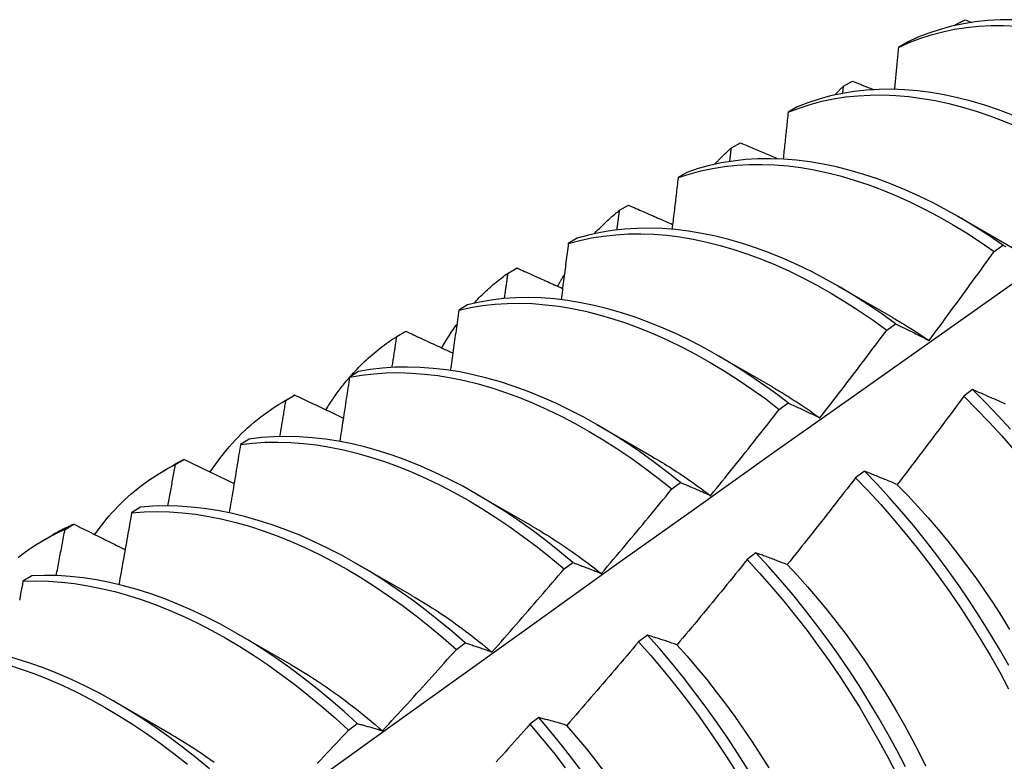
# Model space of a CAD drawing. Header units: inches. Extents: x 16 to 140, y 11 to 92.
# Tile 49 of 54: x 126.901 to 127.186, y 47.882 to 48.096. Entities that reach past the tile are written whole.
import ezdxf

# ---------------------------------------------------------------- set-up
doc = ezdxf.new("R2010")
doc.units = ezdxf.units.IN
doc.header["$MEASUREMENT"] = 0
doc.layers.add('Visible Edges(ANSI)', color=7, linetype='Continuous', lineweight=25)

msp = doc.modelspace()

# ---------------------------------------------------------------- linework, layer by layer
at = {"layer": 'Visible Edges(ANSI)'}
for p, q in [((127.17139, 48.09446), (127.17161, 48.0947)), ((127.17159, 48.0945), (127.17161, 48.0947)), ((127.17161, 48.0947), (127.17424, 48.09613)), ((127.17424, 48.09613), (127.17621, 48.09534)), ((127.15754, 48.08964), (127.15496, 48.08813)), ((127.13907, 48.07693), (127.1417, 48.07838)), ((127.13884, 48.07483), (127.13907, 48.07693)), ((127.12563, 48.07087), (127.12305, 48.06935)), ((127.10663, 48.05903), (127.10925, 48.06048)), ((127.09379, 48.05195), (127.09122, 48.05042)), ((127.07429, 48.04099), (127.0769, 48.04246)), ((127.17212, 48.03925), (127.18814, 48.03003)), ((127.06203, 48.03288), (127.05947, 48.03133)), ((127.18265, 48.02909), (127.18516, 48.03093)), ((127.04203, 48.02281), (127.04464, 48.02429)), ((127.13733, 48.01916), (127.15334, 48.00994)), ((127.03035, 48.01366), (127.02779, 48.0121)), ((127.15159, 48.0063), (127.1541, 48.00814)), ((127.00987, 48.00449), (127.01246, 48.00597)), ((127.10253, 47.99907), (127.11854, 47.98985)), ((126.99873, 47.99429), (126.99618, 47.99271)), ((127.17641, 47.98908), (127.17388, 47.98718)), ((126.97715, 47.98565), (126.97996, 47.98728)), ((126.97779, 47.98602), (126.98038, 47.98752)), ((127.12051, 47.98338), (127.12303, 47.98523)), ((127.06773, 47.97898), (127.08374, 47.96976)), ((126.96718, 47.97476), (126.96463, 47.97318)), ((126.94235, 47.96556), (126.94516, 47.96718)), ((126.94579, 47.9674), (126.94837, 47.96891)), ((127.14511, 47.9655), (127.14258, 47.96359)), ((127.08941, 47.96034), (127.09192, 47.96221)), ((127.03293, 47.95888), (127.04894, 47.94967)), ((126.93568, 47.95508), (126.93314, 47.95348)), ((126.91388, 47.94864), (126.91645, 47.95016)), ((126.90755, 47.94547), (126.91036, 47.94709)), ((127.11376, 47.94183), (127.11122, 47.93991)), ((126.99813, 47.93879), (127.01414, 47.92958)), ((127.05827, 47.93719), (127.06079, 47.93907)), ((126.90425, 47.93525), (126.90171, 47.93364)), ((126.96333, 47.9187), (126.97935, 47.90949)), ((127.08235, 47.91806), (127.07981, 47.91613)), ((127.0271, 47.91393), (127.02962, 47.91581)), ((126.92853, 47.89861), (126.94455, 47.88939)), ((126.99589, 47.89056), (126.99841, 47.89245)), ((127.05089, 47.8942), (127.04835, 47.89227))]:
    msp.add_line(p, q, dxfattribs=at)
at = {"layer": 'Visible Edges(ANSI)', "flags": 128}
for points in [[(127.15496, 48.08813), (127.15804, 48.08952), (127.1612, 48.09073), (127.16445, 48.09178), (127.16778, 48.09266), (127.17119, 48.09336), (127.17467, 48.09389), (127.17821, 48.09425), (127.18182, 48.09443), (127.18549, 48.09444), (127.18922, 48.09428)], [(127.18802, 48.09607), (127.18436, 48.09605), (127.18075, 48.09585), (127.17721, 48.09548), (127.17374, 48.09494), (127.17034, 48.09422), (127.16701, 48.09333), (127.16377, 48.09227), (127.16061, 48.09104), (127.15754, 48.08964)], [(127.15496, 48.08813), (127.15491, 48.08762), (127.15486, 48.08712), (127.15481, 48.08661), (127.15477, 48.08611), (127.15472, 48.0856), (127.15467, 48.08509), (127.15462, 48.08459), (127.15457, 48.08408), (127.15453, 48.08357), (127.15448, 48.08307), (127.15443, 48.08256), (127.15438, 48.08205), (127.15433, 48.08155), (127.15428, 48.08104), (127.15423, 48.08053), (127.15419, 48.08003), (127.15414, 48.07952), (127.15409, 48.07901), (127.15404, 48.0785), (127.15399, 48.078), (127.15394, 48.07749), (127.15389, 48.07698), (127.15384, 48.07647), (127.15379, 48.07597)], [(127.1417, 48.07838), (127.14195, 48.07827), (127.1422, 48.07817), (127.14245, 48.07806), (127.14271, 48.07796), (127.14296, 48.07785), (127.14321, 48.07775), (127.14346, 48.07765), (127.14371, 48.07754), (127.14397, 48.07744), (127.14422, 48.07733), (127.14447, 48.07723), (127.14472, 48.07713), (127.14497, 48.07702), (127.14523, 48.07692), (127.14548, 48.07681), (127.14573, 48.07671), (127.14598, 48.07661), (127.14623, 48.0765), (127.14649, 48.0764), (127.14674, 48.07629), (127.14699, 48.07619), (127.14724, 48.07609), (127.1475, 48.07598), (127.14775, 48.07588)], [(127.18797, 48.06854), (127.18396, 48.07004), (127.17997, 48.07138), (127.17601, 48.07255), (127.17207, 48.07355), (127.16817, 48.07438), (127.16431, 48.07504), (127.1605, 48.07553), (127.15673, 48.07584), (127.15301, 48.07598), (127.14934, 48.07595), (127.14574, 48.07574), (127.1422, 48.07536), (127.13874, 48.07481), (127.13534, 48.07408), (127.13202, 48.07318), (127.12878, 48.07211), (127.12563, 48.07087)], [(127.13659, 48.07437), (127.13669, 48.07448), (127.13679, 48.07459), (127.1369, 48.0747), (127.137, 48.07481), (127.1371, 48.07492), (127.1372, 48.07503), (127.1373, 48.07513), (127.13741, 48.07524), (127.13751, 48.07535), (127.13761, 48.07546), (127.13772, 48.07557), (127.13782, 48.07567), (127.13792, 48.07578), (127.13803, 48.07589), (127.13813, 48.07599), (127.13823, 48.0761), (127.13834, 48.0762), (127.13844, 48.07631), (127.13855, 48.07641), (127.13865, 48.07652), (127.13876, 48.07662), (127.13886, 48.07673), (127.13897, 48.07683), (127.13907, 48.07693)], [(127.12305, 48.06935), (127.12621, 48.07057), (127.12946, 48.07163), (127.13278, 48.07252), (127.13619, 48.07323), (127.13966, 48.07377), (127.1432, 48.07414), (127.14681, 48.07433), (127.15048, 48.07435), (127.1542, 48.0742), (127.15797, 48.07387), (127.16179, 48.07337), (127.16566, 48.0727), (127.16956, 48.07186), (127.1735, 48.07084), (127.17746, 48.06966), (127.18145, 48.06831), (127.18546, 48.0668), (127.18948, 48.06512)], [(127.12305, 48.06935), (127.12299, 48.06878), (127.12293, 48.06822), (127.12287, 48.06765), (127.12282, 48.06709), (127.12276, 48.06652), (127.1227, 48.06596), (127.12264, 48.06539), (127.12258, 48.06483), (127.12252, 48.06426), (127.12246, 48.0637), (127.1224, 48.06313), (127.12234, 48.06257), (127.12228, 48.062), (127.12222, 48.06143), (127.12216, 48.06087), (127.12209, 48.0603), (127.12203, 48.05974), (127.12197, 48.05917), (127.12191, 48.0586), (127.12185, 48.05804), (127.12179, 48.05747), (127.12173, 48.0569), (127.12167, 48.05634), (127.12161, 48.05577)], [(127.10925, 48.06048), (127.10971, 48.06029), (127.11016, 48.0601), (127.11062, 48.0599), (127.11107, 48.05971), (127.11153, 48.05951), (127.11198, 48.05932), (127.11244, 48.05913), (127.11289, 48.05893), (127.11335, 48.05874), (127.1138, 48.05855), (127.11426, 48.05835), (127.11471, 48.05816), (127.11517, 48.05796), (127.11562, 48.05777), (127.11608, 48.05758), (127.11654, 48.05738), (127.11699, 48.05719), (127.11745, 48.057), (127.11791, 48.0568), (127.11836, 48.05661), (127.11882, 48.05642), (127.11928, 48.05622), (127.11973, 48.05603), (127.12019, 48.05584)], [(127.10179, 48.05428), (127.10199, 48.05449), (127.10218, 48.0547), (127.10238, 48.05491), (127.10257, 48.05511), (127.10277, 48.05532), (127.10296, 48.05552), (127.10316, 48.05573), (127.10336, 48.05593), (127.10356, 48.05613), (127.10376, 48.05633), (127.10396, 48.05653), (127.10416, 48.05673), (127.10436, 48.05693), (127.10457, 48.05713), (127.10477, 48.05732), (127.10497, 48.05752), (127.10518, 48.05771), (127.10538, 48.0579), (127.10559, 48.05809), (127.1058, 48.05828), (127.10601, 48.05847), (127.10621, 48.05866), (127.10642, 48.05885), (127.10663, 48.05903)], [(127.10616, 48.05509), (127.10618, 48.05526), (127.1062, 48.05542), (127.10622, 48.05558), (127.10624, 48.05575), (127.10626, 48.05591), (127.10628, 48.05608), (127.1063, 48.05624), (127.10632, 48.05641), (127.10634, 48.05657), (127.10636, 48.05673), (127.10638, 48.0569), (127.1064, 48.05706), (127.10642, 48.05723), (127.10644, 48.05739), (127.10646, 48.05756), (127.10648, 48.05772), (127.1065, 48.05788), (127.10652, 48.05805), (127.10654, 48.05821), (127.10656, 48.05838), (127.10657, 48.05854), (127.10659, 48.0587), (127.10661, 48.05887), (127.10663, 48.05903)], [(127.18516, 48.03093), (127.18116, 48.03366), (127.17714, 48.03624), (127.17311, 48.03868), (127.16907, 48.04096), (127.16503, 48.0431), (127.16099, 48.04507), (127.15695, 48.04689), (127.15293, 48.04854), (127.14892, 48.05004), (127.14494, 48.05136), (127.14098, 48.05252), (127.13704, 48.05351), (127.13315, 48.05433), (127.12929, 48.05498), (127.12547, 48.05546), (127.1217, 48.05576), (127.11799, 48.05589), (127.11433, 48.05585), (127.11073, 48.05563), (127.1072, 48.05524), (127.10373, 48.05468), (127.10034, 48.05394), (127.09703, 48.05303), (127.09379, 48.05195)], [(127.09122, 48.05042), (127.09446, 48.05148), (127.09779, 48.05238), (127.10118, 48.0531), (127.10465, 48.05365), (127.10819, 48.05403), (127.11179, 48.05424), (127.11546, 48.05427), (127.11918, 48.05412), (127.12295, 48.05381), (127.12677, 48.05332), (127.13063, 48.05265), (127.13453, 48.05182), (127.13846, 48.05082), (127.14243, 48.04964), (127.14642, 48.04831), (127.15042, 48.0468), (127.15445, 48.04513), (127.15848, 48.0433), (127.16252, 48.04132), (127.16656, 48.03917), (127.1706, 48.03687), (127.17463, 48.03443), (127.17865, 48.03183), (127.18265, 48.02909)], [(127.09122, 48.05042), (127.09115, 48.04979), (127.09108, 48.04917), (127.09101, 48.04855), (127.09094, 48.04793), (127.09087, 48.04731), (127.09079, 48.04669), (127.09072, 48.04607), (127.09065, 48.04545), (127.09058, 48.04482), (127.0905, 48.0442), (127.09043, 48.04358), (127.09036, 48.04296), (127.09028, 48.04234), (127.09021, 48.04171), (127.09014, 48.04109), (127.09006, 48.04047), (127.08999, 48.03985), (127.08992, 48.03922), (127.08984, 48.0386), (127.08977, 48.03798), (127.08969, 48.03735), (127.08962, 48.03673), (127.08954, 48.03611), (127.08947, 48.03548)], [(127.06699, 48.03419), (127.06728, 48.0345), (127.06757, 48.0348), (127.06786, 48.03511), (127.06815, 48.03541), (127.06844, 48.03571), (127.06873, 48.03601), (127.06903, 48.03631), (127.06932, 48.0366), (127.06962, 48.03689), (127.06992, 48.03718), (127.07022, 48.03747), (127.07053, 48.03776), (127.07083, 48.03804), (127.07114, 48.03832), (127.07145, 48.0386), (127.07176, 48.03887), (127.07207, 48.03914), (127.07238, 48.03942), (127.07269, 48.03968), (127.07301, 48.03995), (127.07333, 48.04021), (127.07365, 48.04048), (127.07397, 48.04074), (127.07429, 48.04099)], [(127.07354, 48.0353), (127.07357, 48.03553), (127.0736, 48.03577), (127.07363, 48.03601), (127.07366, 48.03625), (127.0737, 48.03648), (127.07373, 48.03672), (127.07376, 48.03696), (127.07379, 48.0372), (127.07382, 48.03743), (127.07385, 48.03767), (127.07388, 48.03791), (127.07391, 48.03815), (127.07395, 48.03838), (127.07398, 48.03862), (127.07401, 48.03886), (127.07404, 48.03909), (127.07407, 48.03933), (127.0741, 48.03957), (127.07413, 48.03981), (127.07416, 48.04004), (127.07419, 48.04028), (127.07423, 48.04052), (127.07426, 48.04076), (127.07429, 48.04099)], [(127.0769, 48.04246), (127.07743, 48.04222), (127.07796, 48.04199), (127.07849, 48.04176), (127.07901, 48.04152), (127.07954, 48.04129), (127.08007, 48.04106), (127.0806, 48.04083), (127.08113, 48.04059), (127.08166, 48.04036), (127.0822, 48.04013), (127.08273, 48.0399), (127.08326, 48.03967), (127.08379, 48.03943), (127.08432, 48.0392), (127.08485, 48.03897), (127.08538, 48.03874), (127.08591, 48.03851), (127.08644, 48.03827), (127.08698, 48.03804), (127.08751, 48.03781), (127.08804, 48.03758), (127.08857, 48.03735), (127.0891, 48.03711), (127.08964, 48.03688)], [(127.1541, 48.00814), (127.15012, 48.011), (127.14612, 48.01372), (127.1421, 48.0163), (127.13807, 48.01873), (127.13403, 48.021), (127.12999, 48.02313), (127.12595, 48.02509), (127.12192, 48.0269), (127.11789, 48.02855), (127.11389, 48.03003), (127.1099, 48.03135), (127.10594, 48.03249), (127.10201, 48.03348), (127.09812, 48.03429), (127.09426, 48.03492), (127.09045, 48.03539), (127.08668, 48.03568), (127.08297, 48.0358), (127.07932, 48.03575), (127.07572, 48.03552), (127.07219, 48.03512), (127.06873, 48.03455), (127.06534, 48.0338), (127.06203, 48.03288)], [(127.05947, 48.03133), (127.06279, 48.03224), (127.06618, 48.03297), (127.06965, 48.03354), (127.07318, 48.03392), (127.07678, 48.03414), (127.08044, 48.03418), (127.08416, 48.03404), (127.08793, 48.03374), (127.09174, 48.03326), (127.0956, 48.03261), (127.0995, 48.03178), (127.10343, 48.03079), (127.10739, 48.02963), (127.11138, 48.0283), (127.11539, 48.0268), (127.11941, 48.02515), (127.12344, 48.02333), (127.12748, 48.02135), (127.13153, 48.01921), (127.13556, 48.01692), (127.13959, 48.01449), (127.14361, 48.0119), (127.14761, 48.00917), (127.15159, 48.0063)], [(127.05947, 48.03133), (127.05939, 48.03066), (127.0593, 48.02998), (127.05922, 48.02931), (127.05913, 48.02863), (127.05904, 48.02796), (127.05896, 48.02728), (127.05887, 48.02661), (127.05879, 48.02593), (127.0587, 48.02526), (127.05861, 48.02458), (127.05852, 48.02391), (127.05844, 48.02323), (127.05835, 48.02255), (127.05826, 48.02188), (127.05818, 48.0212), (127.05809, 48.02053), (127.058, 48.01985), (127.05791, 48.01917), (127.05782, 48.0185), (127.05774, 48.01782), (127.05765, 48.01714), (127.05756, 48.01646), (127.05747, 48.01579), (127.05738, 48.01511)], [(127.16382, 48.0033), (127.16461, 48.00437), (127.16541, 48.00544), (127.1662, 48.00651), (127.16699, 48.00758), (127.16778, 48.00865), (127.16857, 48.00972), (127.16936, 48.01079), (127.17015, 48.01186), (127.17094, 48.01293), (127.17172, 48.014), (127.17251, 48.01508), (127.17329, 48.01615), (127.17408, 48.01723), (127.17486, 48.0183), (127.17564, 48.01938), (127.17643, 48.02045), (127.17721, 48.02153), (127.17799, 48.02261), (127.17877, 48.02369), (127.17954, 48.02477), (127.18032, 48.02585), (127.1811, 48.02693), (127.18187, 48.02801), (127.18265, 48.02909)], [(127.18516, 48.03093), (127.18557, 48.03071), (127.18599, 48.0305)], [(127.04464, 48.02429), (127.04518, 48.02404), (127.04573, 48.02379), (127.04628, 48.02354), (127.04682, 48.0233), (127.04737, 48.02305), (127.04792, 48.0228), (127.04847, 48.02255), (127.04901, 48.02231), (127.04956, 48.02206), (127.05011, 48.02181), (127.05066, 48.02157), (127.05121, 48.02132), (127.05176, 48.02107), (127.05231, 48.02083), (127.05286, 48.02058), (127.0534, 48.02033), (127.05395, 48.02009), (127.0545, 48.01984), (127.05505, 48.01959), (127.0556, 48.01935), (127.05615, 48.0191), (127.0567, 48.01885), (127.05726, 48.01861), (127.05781, 48.01836)], [(127.0322, 48.0141), (127.03257, 48.01451), (127.03295, 48.01491), (127.03334, 48.01531), (127.03372, 48.01571), (127.03411, 48.0161), (127.03451, 48.01649), (127.0349, 48.01688), (127.0353, 48.01726), (127.0357, 48.01764), (127.0361, 48.01801), (127.03651, 48.01838), (127.03692, 48.01875), (127.03733, 48.01911), (127.03774, 48.01946), (127.03816, 48.01982), (127.03858, 48.02017), (127.039, 48.02051), (127.03943, 48.02085), (127.03985, 48.02119), (127.04029, 48.02152), (127.04072, 48.02185), (127.04115, 48.02217), (127.04159, 48.02249), (127.04203, 48.02281)], [(127.04098, 48.01544), (127.04102, 48.01574), (127.04107, 48.01605), (127.04111, 48.01636), (127.04116, 48.01667), (127.0412, 48.01697), (127.04125, 48.01728), (127.04129, 48.01759), (127.04133, 48.0179), (127.04138, 48.0182), (127.04142, 48.01851), (127.04147, 48.01882), (127.04151, 48.01913), (127.04155, 48.01943), (127.0416, 48.01974), (127.04164, 48.02005), (127.04168, 48.02035), (127.04173, 48.02066), (127.04177, 48.02097), (127.04182, 48.02128), (127.04186, 48.02158), (127.0419, 48.02189), (127.04195, 48.0222), (127.04199, 48.0225), (127.04203, 48.02281)], [(127.05642, 48.01898), (127.0565, 48.01913), (127.05657, 48.01927), (127.05665, 48.01942), (127.05673, 48.01956), (127.05681, 48.01971), (127.05688, 48.01985), (127.05696, 48.02), (127.05704, 48.02014), (127.05712, 48.02029), (127.0572, 48.02043), (127.05728, 48.02057), (127.05736, 48.02072), (127.05744, 48.02086), (127.05752, 48.021), (127.0576, 48.02115), (127.05768, 48.02129), (127.05776, 48.02143), (127.05784, 48.02157), (127.05792, 48.02171), (127.058, 48.02185), (127.05809, 48.022), (127.05817, 48.02214), (127.05825, 48.02228), (127.05833, 48.02242)], [(126.74736, 47.7025), (126.77077, 47.71959), (126.79414, 47.73665), (126.81749, 47.75367), (126.8408, 47.77065), (126.8641, 47.7876), (126.88737, 47.8045), (126.91061, 47.82135), (126.93383, 47.83817), (126.95703, 47.85494), (126.98021, 47.87166), (127.00337, 47.88833), (127.02652, 47.90496), (127.04965, 47.92153), (127.07276, 47.93806), (127.09586, 47.95453), (127.11895, 47.97095), (127.14202, 47.98732), (127.16509, 48.00363), (127.18815, 48.01989)], [(127.12303, 47.98523), (127.11907, 47.98822), (127.11509, 47.99108), (127.11108, 47.99379), (127.10706, 47.99636), (127.10303, 47.99878), (127.09899, 48.00104), (127.09495, 48.00316), (127.09091, 48.00511), (127.08688, 48.00691), (127.08286, 48.00855), (127.07885, 48.01002), (127.07487, 48.01133), (127.07091, 48.01247), (127.06698, 48.01344), (127.06309, 48.01424), (127.05924, 48.01487), (127.05543, 48.01532), (127.05166, 48.01561), (127.04795, 48.01572), (127.0443, 48.01565), (127.04071, 48.01541), (127.03719, 48.015), (127.03373, 48.01442), (127.03035, 48.01366)], [(127.02779, 48.0121), (127.02769, 48.01137), (127.02759, 48.01065), (127.02749, 48.00992), (127.02739, 48.0092), (127.02729, 48.00847), (127.02719, 48.00774), (127.02709, 48.00702), (127.02698, 48.00629), (127.02688, 48.00556), (127.02678, 48.00484), (127.02668, 48.00411), (127.02658, 48.00338), (127.02647, 48.00265), (127.02637, 48.00193), (127.02627, 48.0012), (127.02617, 48.00047), (127.02606, 47.99974), (127.02596, 47.99901), (127.02586, 47.99829), (127.02575, 47.99756), (127.02565, 47.99683), (127.02554, 47.9961), (127.02544, 47.99537), (127.02533, 47.99464)], [(127.02779, 48.0121), (127.03118, 48.01284), (127.03464, 48.01342), (127.03817, 48.01381), (127.04177, 48.01404), (127.04542, 48.01409), (127.04914, 48.01397), (127.0529, 48.01367), (127.05672, 48.0132), (127.06057, 48.01256), (127.06447, 48.01175), (127.0684, 48.01076), (127.07236, 48.00961), (127.07634, 48.00829), (127.08035, 48.00681), (127.08437, 48.00516), (127.08841, 48.00335), (127.09245, 48.00138), (127.09649, 47.99925), (127.10053, 47.99697), (127.10456, 47.99454), (127.10858, 47.99196), (127.11258, 47.98924), (127.11656, 47.98638), (127.12051, 47.98338)], [(127.15334, 48.00989), (127.15378, 48.00964), (127.15422, 48.00939), (127.15466, 48.00913), (127.1551, 48.00887), (127.15554, 48.00861), (127.15597, 48.00835), (127.15641, 48.00808), (127.15685, 48.00782), (127.15729, 48.00755), (127.15772, 48.00728), (127.15816, 48.00701), (127.1586, 48.00673), (127.15903, 48.00646), (127.15947, 48.00618), (127.15991, 48.0059), (127.16034, 48.00562), (127.16078, 48.00533), (127.16121, 48.00504), (127.16165, 48.00476), (127.16208, 48.00447), (127.16252, 48.00417), (127.16295, 48.00388), (127.16339, 48.00358), (127.16382, 48.00329)], [(127.02286, 48.00116), (127.02303, 48.00146), (127.0232, 48.00175), (127.02337, 48.00205), (127.02354, 48.00234), (127.02372, 48.00264), (127.02389, 48.00293), (127.02407, 48.00322), (127.02425, 48.00351), (127.02442, 48.0038), (127.0246, 48.00408), (127.02478, 48.00437), (127.02496, 48.00465), (127.02515, 48.00494), (127.02533, 48.00522), (127.02551, 48.0055), (127.0257, 48.00578), (127.02589, 48.00606), (127.02607, 48.00633), (127.02626, 48.00661), (127.02645, 48.00688), (127.02664, 48.00716), (127.02683, 48.00743), (127.02703, 48.0077), (127.02722, 48.00797)], [(127.13224, 47.98092), (127.13306, 47.98197), (127.13388, 47.98302), (127.13469, 47.98407), (127.1355, 47.98512), (127.13632, 47.98618), (127.13713, 47.98723), (127.13794, 47.98828), (127.13875, 47.98934), (127.13956, 47.99039), (127.14037, 47.99145), (127.14117, 47.9925), (127.14198, 47.99356), (127.14279, 47.99462), (127.14359, 47.99568), (127.14439, 47.99673), (127.1452, 47.99779), (127.146, 47.99885), (127.1468, 47.99992), (127.1476, 48.00098), (127.1484, 48.00204), (127.1492, 48.0031), (127.15, 48.00417), (127.1508, 48.00523), (127.15159, 48.0063)], [(127.1541, 48.00814), (127.1545, 48.00795), (127.1549, 48.00776), (127.15529, 48.00756), (127.15569, 48.00737), (127.15609, 48.00718), (127.15649, 48.00698), (127.15689, 48.00678), (127.15729, 48.00659), (127.1577, 48.00639), (127.1581, 48.00619), (127.1585, 48.00599), (127.15891, 48.00579), (127.15931, 48.00558), (127.15972, 48.00538), (127.16012, 48.00518), (127.16053, 48.00497), (127.16094, 48.00477), (127.16135, 48.00456), (127.16176, 48.00435), (127.16217, 48.00415), (127.16258, 48.00394), (127.16299, 48.00373), (127.1634, 48.00352), (127.16382, 48.0033)], [(126.99633, 47.99281), (126.99683, 47.99338), (126.99734, 47.99394), (126.99786, 47.9945), (126.99838, 47.99505), (126.9989, 47.99559), (126.99943, 47.99613), (126.99997, 47.99666), (127.00051, 47.99718), (127.00106, 47.99769), (127.00161, 47.9982), (127.00217, 47.9987), (127.00273, 47.99919), (127.0033, 47.99967), (127.00387, 48.00015), (127.00445, 48.00062), (127.00503, 48.00108), (127.00562, 48.00153), (127.00621, 48.00198), (127.00681, 48.00241), (127.00741, 48.00284), (127.00802, 48.00327), (127.00863, 48.00368), (127.00925, 48.00409), (127.00987, 48.00449)], [(127.00848, 47.99551), (127.00854, 47.99588), (127.0086, 47.99626), (127.00866, 47.99663), (127.00872, 47.99701), (127.00877, 47.99738), (127.00883, 47.99776), (127.00889, 47.99813), (127.00895, 47.9985), (127.00901, 47.99888), (127.00906, 47.99925), (127.00912, 47.99963), (127.00918, 48), (127.00924, 48.00037), (127.00929, 48.00075), (127.00935, 48.00112), (127.00941, 48.0015), (127.00947, 48.00187), (127.00952, 48.00224), (127.00958, 48.00262), (127.00964, 48.00299), (127.0097, 48.00337), (127.00975, 48.00374), (127.00981, 48.00411), (127.00987, 48.00449)], [(127.01246, 48.00597), (127.01303, 48.00571), (127.01359, 48.00545), (127.01416, 48.00519), (127.01472, 48.00492), (127.01529, 48.00466), (127.01585, 48.0044), (127.01642, 48.00414), (127.01698, 48.00388), (127.01755, 48.00361), (127.01811, 48.00335), (127.01868, 48.00309), (127.01924, 48.00283), (127.01981, 48.00257), (127.02038, 48.00231), (127.02094, 48.00204), (127.02151, 48.00178), (127.02208, 48.00152), (127.02265, 48.00126), (127.02321, 48.001), (127.02378, 48.00074), (127.02435, 48.00047), (127.02492, 48.00021), (127.02549, 47.99995), (127.02606, 47.99969)], [(127.09192, 47.96221), (127.08799, 47.96532), (127.08404, 47.96831), (127.08005, 47.97115), (127.07605, 47.97385), (127.07203, 47.97641), (127.06799, 47.97882), (127.06395, 47.98108), (127.05991, 47.98319), (127.05587, 47.98513), (127.05184, 47.98692), (127.04782, 47.98855), (127.04382, 47.99001), (127.03983, 47.99131), (127.03588, 47.99244), (127.03195, 47.9934), (127.02806, 47.99419), (127.02421, 47.99481), (127.0204, 47.99525), (127.01664, 47.99553), (127.01294, 47.99563), (127.00929, 47.99555), (127.0057, 47.9953), (127.00218, 47.99488), (126.99873, 47.99429)], [(126.98935, 47.98325), (126.98961, 47.98367), (126.98987, 47.98409), (126.99013, 47.98451), (126.9904, 47.98492), (126.99066, 47.98533), (126.99093, 47.98574), (126.99121, 47.98614), (126.99148, 47.98654), (126.99176, 47.98694), (126.99204, 47.98734), (126.99232, 47.98773), (126.9926, 47.98813), (126.99289, 47.98852), (126.99317, 47.9889), (126.99346, 47.98929), (126.99375, 47.98967), (126.99405, 47.99005), (126.99434, 47.99042), (126.99464, 47.99079), (126.99494, 47.99116), (126.99524, 47.99153), (126.99555, 47.9919), (126.99585, 47.99226), (126.99616, 47.99262)], [(126.99618, 47.99271), (126.99606, 47.99194), (126.99594, 47.99116), (126.99583, 47.99039), (126.99571, 47.98961), (126.9956, 47.98884), (126.99548, 47.98806), (126.99536, 47.98729), (126.99524, 47.98651), (126.99513, 47.98574), (126.99501, 47.98496), (126.99489, 47.98419), (126.99477, 47.98341), (126.99465, 47.98263), (126.99453, 47.98186), (126.99441, 47.98108), (126.99429, 47.9803), (126.99417, 47.97953), (126.99405, 47.97875), (126.99393, 47.97797), (126.99381, 47.9772), (126.99369, 47.97642), (126.99357, 47.97564), (126.99345, 47.97486), (126.99333, 47.97408)], [(126.99618, 47.99271), (126.99963, 47.9933), (127.00316, 47.9937), (127.00675, 47.99394), (127.01041, 47.994), (127.01412, 47.99389), (127.01788, 47.9936), (127.02169, 47.99314), (127.02554, 47.99251), (127.02944, 47.99171), (127.03337, 47.99073), (127.03732, 47.98959), (127.04131, 47.98828), (127.04531, 47.98681), (127.04933, 47.98517), (127.05337, 47.98337), (127.05741, 47.98141), (127.06145, 47.97929), (127.06549, 47.97702), (127.06952, 47.9746), (127.07354, 47.97203), (127.07754, 47.96932), (127.08153, 47.96646), (127.08548, 47.96347), (127.08941, 47.96034)], [(127.11854, 47.98984), (127.11911, 47.9895), (127.11968, 47.98917), (127.12026, 47.98883), (127.12083, 47.98848), (127.1214, 47.98814), (127.12198, 47.98779), (127.12255, 47.98743), (127.12312, 47.98707), (127.12369, 47.98671), (127.12427, 47.98635), (127.12484, 47.98598), (127.12541, 47.98561), (127.12598, 47.98523), (127.12655, 47.98486), (127.12712, 47.98447), (127.12769, 47.98409), (127.12826, 47.9837), (127.12883, 47.98331), (127.1294, 47.98291), (127.12996, 47.98252), (127.13053, 47.98212), (127.1311, 47.98171), (127.13166, 47.9813), (127.13223, 47.98089)], [(127.18598, 47.98486), (127.18556, 47.98506), (127.18514, 47.98525), (127.18471, 47.98544), (127.18429, 47.98563), (127.18387, 47.98582), (127.18345, 47.986), (127.18303, 47.98619), (127.18261, 47.98638), (127.18219, 47.98656), (127.18177, 47.98675), (127.18135, 47.98693), (127.18094, 47.98712), (127.18052, 47.9873), (127.18011, 47.98748), (127.17969, 47.98766), (127.17928, 47.98784), (127.17887, 47.98802), (127.17846, 47.9882), (127.17804, 47.98838), (127.17763, 47.98856), (127.17723, 47.98873), (127.17682, 47.98891), (127.17641, 47.98908)], [(127.18738, 47.97762), (127.18378, 47.98155), (127.18013, 47.98537), (127.17641, 47.98908)], [(126.98038, 47.98752), (126.98036, 47.98751), (126.98034, 47.9875), (126.98032, 47.98749), (126.98031, 47.98748), (126.98029, 47.98747), (126.98027, 47.98746), (126.98025, 47.98745), (126.98024, 47.98744), (126.98022, 47.98743), (126.9802, 47.98742), (126.98019, 47.98741), (126.98017, 47.9874), (126.98015, 47.98739), (126.98013, 47.98738), (126.98012, 47.98737), (126.9801, 47.98736), (126.98008, 47.98735), (126.98006, 47.98734), (126.98005, 47.98733), (126.98003, 47.98732), (126.98001, 47.98731), (126.97999, 47.9873), (126.97998, 47.98729), (126.97996, 47.98728)], [(126.98038, 47.98752), (126.98096, 47.98724), (126.98154, 47.98696), (126.98212, 47.98668), (126.9827, 47.98641), (126.98328, 47.98613), (126.98387, 47.98585), (126.98445, 47.98558), (126.98503, 47.9853), (126.98561, 47.98502), (126.9862, 47.98475), (126.98678, 47.98447), (126.98736, 47.98419), (126.98795, 47.98392), (126.98853, 47.98364), (126.98912, 47.98336), (126.9897, 47.98309), (126.99028, 47.98281), (126.99087, 47.98253), (126.99145, 47.98226), (126.99204, 47.98198), (126.99262, 47.9817), (126.99321, 47.98143), (126.9938, 47.98115), (126.99438, 47.98087)], [(127.17388, 47.98718), (127.17309, 47.98611), (127.1723, 47.98503), (127.1715, 47.98396), (127.17071, 47.98289), (127.16991, 47.98182), (127.16911, 47.98075), (127.16831, 47.97968), (127.16752, 47.97861), (127.16672, 47.97754), (127.16591, 47.97648), (127.16511, 47.97541), (127.16431, 47.97435), (127.16351, 47.97328), (127.1627, 47.97222), (127.1619, 47.97115), (127.1611, 47.97009), (127.16029, 47.96903), (127.15948, 47.96796), (127.15867, 47.9669), (127.15787, 47.96584), (127.15706, 47.96478), (127.15625, 47.96372), (127.15544, 47.96267), (127.15462, 47.96161)], [(127.17388, 47.98718), (127.17759, 47.98346), (127.18125, 47.97963), (127.18484, 47.9757), (127.18837, 47.97167)], [(126.95588, 47.96526), (126.95662, 47.96636), (126.95737, 47.96744), (126.95814, 47.9685), (126.95893, 47.96954), (126.95973, 47.97056), (126.96055, 47.97157), (126.96138, 47.97255), (126.96223, 47.97351), (126.9631, 47.97445), (126.96397, 47.97537), (126.96487, 47.97627), (126.96578, 47.97715), (126.9667, 47.97801), (126.96764, 47.97884), (126.96859, 47.97966), (126.96956, 47.98045), (126.97054, 47.98123), (126.97153, 47.98198), (126.97254, 47.9827), (126.97357, 47.98341), (126.9746, 47.9841), (126.97565, 47.98476), (126.97671, 47.9854), (126.97779, 47.98602)], [(126.97604, 47.97551), (126.97611, 47.97595), (126.97619, 47.97639), (126.97626, 47.97683), (126.97634, 47.97727), (126.97641, 47.9777), (126.97648, 47.97814), (126.97656, 47.97858), (126.97663, 47.97902), (126.9767, 47.97945), (126.97677, 47.97989), (126.97685, 47.98033), (126.97692, 47.98077), (126.97699, 47.98121), (126.97707, 47.98164), (126.97714, 47.98208), (126.97721, 47.98252), (126.97728, 47.98296), (126.97736, 47.98339), (126.97743, 47.98383), (126.9775, 47.98427), (126.97757, 47.98471), (126.97764, 47.98514), (126.97772, 47.98558), (126.97779, 47.98602)], [(127.10065, 47.95844), (127.10149, 47.95947), (127.10233, 47.9605), (127.10316, 47.96153), (127.104, 47.96257), (127.10483, 47.9636), (127.10566, 47.96463), (127.1065, 47.96567), (127.10733, 47.96671), (127.10816, 47.96774), (127.10899, 47.96878), (127.10982, 47.96982), (127.11064, 47.97086), (127.11147, 47.9719), (127.1123, 47.97294), (127.11312, 47.97398), (127.11395, 47.97502), (127.11477, 47.97606), (127.11559, 47.9771), (127.11642, 47.97815), (127.11724, 47.97919), (127.11806, 47.98024), (127.11888, 47.98128), (127.1197, 47.98233), (127.12051, 47.98338)], [(127.12303, 47.98523), (127.1234, 47.98506), (127.12378, 47.98489), (127.12416, 47.98472), (127.12453, 47.98455), (127.12491, 47.98438), (127.12529, 47.9842), (127.12567, 47.98403), (127.12605, 47.98385), (127.12643, 47.98368), (127.12682, 47.9835), (127.1272, 47.98332), (127.12758, 47.98314), (127.12797, 47.98296), (127.12835, 47.98278), (127.12874, 47.9826), (127.12913, 47.98242), (127.12951, 47.98223), (127.1299, 47.98205), (127.13029, 47.98186), (127.13068, 47.98168), (127.13107, 47.98149), (127.13146, 47.9813), (127.13185, 47.98111), (127.13224, 47.98092)], [(127.06079, 47.93907), (127.05689, 47.9423), (127.05296, 47.94541), (127.049, 47.94839), (127.04502, 47.95122), (127.04101, 47.95392), (127.03699, 47.95647), (127.03295, 47.95887), (127.02891, 47.96112), (127.02487, 47.96322), (127.02083, 47.96515), (127.0168, 47.96693), (127.01278, 47.96855), (127.00878, 47.97), (127.0048, 47.97129), (127.00085, 47.97241), (126.99692, 47.97336), (126.99303, 47.97414), (126.98918, 47.97475), (126.98538, 47.97518), (126.98162, 47.97545), (126.97792, 47.97553), (126.97428, 47.97545), (126.97069, 47.97519), (126.96718, 47.97476)], [(126.96463, 47.97318), (126.9645, 47.97235), (126.96436, 47.97153), (126.96423, 47.97071), (126.9641, 47.96989), (126.96396, 47.96907), (126.96383, 47.96825), (126.96369, 47.96743), (126.96356, 47.9666), (126.96342, 47.96578), (126.96329, 47.96496), (126.96315, 47.96414), (126.96302, 47.96331), (126.96288, 47.96249), (126.96274, 47.96167), (126.96261, 47.96085), (126.96247, 47.96002), (126.96233, 47.9592), (126.9622, 47.95838), (126.96206, 47.95755), (126.96192, 47.95673), (126.96178, 47.9559), (126.96164, 47.95508), (126.9615, 47.95426), (126.96137, 47.95343)], [(126.96463, 47.97318), (126.96815, 47.97359), (126.97174, 47.97384), (126.97539, 47.97391), (126.9791, 47.97381), (126.98286, 47.97353), (126.98666, 47.97308), (126.99051, 47.97246), (126.99441, 47.97167), (126.99833, 47.97071), (127.00229, 47.96957), (127.00627, 47.96827), (127.01028, 47.96681), (127.0143, 47.96518), (127.01833, 47.96339), (127.02237, 47.96144), (127.02641, 47.95933), (127.03045, 47.95707), (127.03448, 47.95466), (127.0385, 47.9521), (127.04251, 47.94939), (127.04649, 47.94654), (127.05045, 47.94356), (127.05438, 47.94044), (127.05827, 47.93719)], [(127.08373, 47.96971), (127.08444, 47.9693), (127.08515, 47.96888), (127.08586, 47.96845), (127.08657, 47.96802), (127.08728, 47.96759), (127.08799, 47.96715), (127.0887, 47.96671), (127.08941, 47.96626), (127.09012, 47.9658), (127.09082, 47.96534), (127.09153, 47.96488), (127.09224, 47.96441), (127.09294, 47.96393), (127.09364, 47.96345), (127.09435, 47.96297), (127.09505, 47.96248), (127.09575, 47.96198), (127.09646, 47.96148), (127.09716, 47.96098), (127.09786, 47.96047), (127.09855, 47.95995), (127.09925, 47.95943), (127.09995, 47.95891), (127.10064, 47.95838)], [(126.92245, 47.94717), (126.92324, 47.94827), (126.92405, 47.94934), (126.92487, 47.9504), (126.92571, 47.95143), (126.92657, 47.95244), (126.92745, 47.95343), (126.92834, 47.9544), (126.92924, 47.95535), (126.93016, 47.95627), (126.9311, 47.95718), (126.93206, 47.95806), (126.93302, 47.95891), (126.93401, 47.95975), (126.93501, 47.96056), (126.93602, 47.96135), (126.93705, 47.96212), (126.93809, 47.96286), (126.93915, 47.96358), (126.94022, 47.96428), (126.94131, 47.96495), (126.94241, 47.9656), (126.94352, 47.96622), (126.94465, 47.96682), (126.94579, 47.9674)], [(126.94366, 47.95544), (126.94375, 47.95594), (126.94384, 47.95644), (126.94393, 47.95694), (126.94402, 47.95744), (126.94411, 47.95794), (126.9442, 47.95843), (126.94429, 47.95893), (126.94438, 47.95943), (126.94446, 47.95993), (126.94455, 47.96043), (126.94464, 47.96093), (126.94473, 47.96143), (126.94482, 47.96192), (126.94491, 47.96242), (126.945, 47.96292), (126.94509, 47.96342), (126.94518, 47.96392), (126.94526, 47.96441), (126.94535, 47.96491), (126.94544, 47.96541), (126.94553, 47.96591), (126.94562, 47.96641), (126.9457, 47.9669), (126.94579, 47.9674)], [(126.94837, 47.96891), (126.94824, 47.96884), (126.9481, 47.96878), (126.94797, 47.96871), (126.94783, 47.96864), (126.9477, 47.96857), (126.94756, 47.9685), (126.94743, 47.96843), (126.94729, 47.96836), (126.94716, 47.96829), (126.94702, 47.96822), (126.94689, 47.96814), (126.94675, 47.96807), (126.94662, 47.968), (126.94649, 47.96793), (126.94635, 47.96786), (126.94622, 47.96778), (126.94609, 47.96771), (126.94595, 47.96763), (126.94582, 47.96756), (126.94569, 47.96749), (126.94556, 47.96741), (126.94542, 47.96734), (126.94529, 47.96726), (126.94516, 47.96718)], [(126.94837, 47.96891), (126.94897, 47.96862), (126.94957, 47.96833), (126.95017, 47.96804), (126.95077, 47.96774), (126.95136, 47.96745), (126.95196, 47.96716), (126.95256, 47.96687), (126.95316, 47.96658), (126.95376, 47.96629), (126.95436, 47.96599), (126.95496, 47.9657), (126.95556, 47.96541), (126.95616, 47.96512), (126.95676, 47.96483), (126.95736, 47.96453), (126.95797, 47.96424), (126.95857, 47.96395), (126.95917, 47.96366), (126.95977, 47.96337), (126.96037, 47.96308), (126.96097, 47.96279), (126.96158, 47.96249), (126.96218, 47.9622), (126.96278, 47.96191)], [(127.14258, 47.96359), (127.14176, 47.96254), (127.14095, 47.96148), (127.14013, 47.96043), (127.13931, 47.95938), (127.13849, 47.95832), (127.13767, 47.95727), (127.13686, 47.95622), (127.13603, 47.95517), (127.13521, 47.95412), (127.13439, 47.95307), (127.13357, 47.95202), (127.13274, 47.95098), (127.13192, 47.94993), (127.13109, 47.94888), (127.13027, 47.94784), (127.12944, 47.94679), (127.12861, 47.94575), (127.12778, 47.94471), (127.12695, 47.94367), (127.12612, 47.94262), (127.12529, 47.94158), (127.12446, 47.94054), (127.12363, 47.9395), (127.12279, 47.93846)], [(127.14258, 47.96359), (127.14624, 47.95977), (127.14983, 47.95584), (127.15337, 47.95182), (127.15683, 47.9477), (127.16022, 47.94349), (127.16353, 47.9392), (127.16677, 47.93483), (127.16991, 47.93039), (127.17297, 47.92589), (127.17594, 47.92132), (127.17882, 47.91669), (127.18159, 47.91202), (127.18427, 47.9073), (127.18684, 47.90255)], [(127.15462, 47.96161), (127.15422, 47.96178), (127.15381, 47.96195), (127.15341, 47.96212), (127.15301, 47.96229), (127.1526, 47.96246), (127.1522, 47.96263), (127.1518, 47.96279), (127.1514, 47.96296), (127.151, 47.96312), (127.1506, 47.96329), (127.15021, 47.96345), (127.14981, 47.96361), (127.14941, 47.96378), (127.14902, 47.96394), (127.14862, 47.9641), (127.14823, 47.96426), (127.14784, 47.96441), (127.14744, 47.96457), (127.14705, 47.96473), (127.14666, 47.96489), (127.14627, 47.96504), (127.14588, 47.9652), (127.1455, 47.96535), (127.14511, 47.9655)], [(127.18688, 47.90929), (127.1842, 47.914), (127.18141, 47.91867), (127.17853, 47.92329), (127.17556, 47.92785), (127.17249, 47.93236), (127.16933, 47.93679), (127.1661, 47.94116), (127.16278, 47.94544), (127.15938, 47.94964), (127.15591, 47.95375), (127.15237, 47.95777), (127.14877, 47.96169), (127.14511, 47.9655)], [(127.09192, 47.96221), (127.09228, 47.96206), (127.09263, 47.96191), (127.09299, 47.96176), (127.09335, 47.96162), (127.09371, 47.96147), (127.09407, 47.96131), (127.09443, 47.96116), (127.09479, 47.96101), (127.09515, 47.96086), (127.09551, 47.9607), (127.09587, 47.96055), (127.09624, 47.96039), (127.0966, 47.96023), (127.09696, 47.96007), (127.09733, 47.95991), (127.0977, 47.95975), (127.09806, 47.95959), (127.09843, 47.95943), (127.0988, 47.95927), (127.09917, 47.9591), (127.09954, 47.95894), (127.09991, 47.95877), (127.10028, 47.95861), (127.10065, 47.95844)], [(127.15461, 47.96156), (127.15764, 47.95845), (127.16062, 47.95526), (127.16355, 47.95199), (127.16642, 47.94865), (127.16924, 47.94524), (127.172, 47.94176), (127.1747, 47.93822), (127.17732, 47.93462), (127.17988, 47.93097), (127.18236, 47.92726), (127.18477, 47.9235), (127.18711, 47.91971)], [(127.06904, 47.93585), (127.06989, 47.93686), (127.07075, 47.93788), (127.07161, 47.93889), (127.07246, 47.9399), (127.07332, 47.94092), (127.07417, 47.94194), (127.07503, 47.94295), (127.07588, 47.94397), (127.07673, 47.94499), (127.07758, 47.946), (127.07843, 47.94702), (127.07928, 47.94804), (127.08013, 47.94906), (127.08098, 47.95009), (127.08182, 47.95111), (127.08267, 47.95213), (127.08352, 47.95315), (127.08436, 47.95418), (127.0852, 47.9552), (127.08605, 47.95623), (127.08689, 47.95726), (127.08773, 47.95828), (127.08857, 47.95931), (127.08941, 47.96034)], [(127.02962, 47.91581), (127.02576, 47.91917), (127.02186, 47.9224), (127.01793, 47.9255), (127.01397, 47.92847), (127.00998, 47.9313), (127.00597, 47.93398), (127.00195, 47.93652), (126.99792, 47.93892), (126.99388, 47.94116), (126.98983, 47.94324), (126.9858, 47.94517), (126.98177, 47.94694), (126.97775, 47.94855), (126.97375, 47.94999), (126.96977, 47.95127), (126.96581, 47.95238), (126.96189, 47.95332), (126.958, 47.95409), (126.95416, 47.95469), (126.95036, 47.95511), (126.9466, 47.95536), (126.9429, 47.95544), (126.93926, 47.95535), (126.93568, 47.95508)], [(126.93314, 47.95348), (126.93299, 47.95262), (126.93284, 47.95175), (126.93269, 47.95089), (126.93254, 47.95002), (126.93238, 47.94916), (126.93223, 47.94829), (126.93208, 47.94743), (126.93193, 47.94656), (126.93177, 47.94569), (126.93162, 47.94483), (126.93147, 47.94396), (126.93131, 47.94309), (126.93116, 47.94223), (126.931, 47.94136), (126.93085, 47.94049), (126.93069, 47.93963), (126.93054, 47.93876), (126.93038, 47.93789), (126.93022, 47.93702), (126.93007, 47.93616), (126.92991, 47.93529), (126.92975, 47.93442), (126.9296, 47.93355), (126.92944, 47.93269)], [(126.93314, 47.95348), (126.93673, 47.95374), (126.94037, 47.95382), (126.94408, 47.95373), (126.94783, 47.95346), (126.95164, 47.95302), (126.95549, 47.95241), (126.95938, 47.95163), (126.9633, 47.95068), (126.96726, 47.94956), (126.97124, 47.94827), (126.97524, 47.94681), (126.97926, 47.94519), (126.98329, 47.94341), (126.98733, 47.94147), (126.99137, 47.93937), (126.99541, 47.93712), (126.99945, 47.93471), (127.00347, 47.93216), (127.00747, 47.92946), (127.01146, 47.92663), (127.01542, 47.92365), (127.01935, 47.92054), (127.02324, 47.9173), (127.0271, 47.91393)], [(126.91645, 47.95016), (126.91619, 47.95005), (126.91593, 47.94993), (126.91567, 47.94981), (126.91541, 47.9497), (126.91515, 47.94958), (126.9149, 47.94946), (126.91464, 47.94934), (126.91438, 47.94921), (126.91413, 47.94909), (126.91387, 47.94897), (126.91361, 47.94884), (126.91336, 47.94871), (126.91311, 47.94858), (126.91285, 47.94845), (126.9126, 47.94832), (126.91235, 47.94819), (126.9121, 47.94806), (126.91185, 47.94792), (126.9116, 47.94779), (126.91135, 47.94765), (126.9111, 47.94751), (126.91085, 47.94738), (126.91061, 47.94724), (126.91036, 47.94709)], [(126.91645, 47.95016), (126.91707, 47.94985), (126.91768, 47.94955), (126.9183, 47.94924), (126.91891, 47.94893), (126.91952, 47.94863), (126.92014, 47.94832), (126.92076, 47.94801), (126.92137, 47.94771), (126.92199, 47.9474), (126.9226, 47.94709), (126.92322, 47.94679), (126.92384, 47.94648), (126.92445, 47.94617), (126.92507, 47.94587), (126.92569, 47.94556), (126.92631, 47.94525), (126.92692, 47.94495), (126.92754, 47.94464), (126.92816, 47.94433), (126.92878, 47.94403), (126.9294, 47.94372), (126.93002, 47.94341), (126.93064, 47.94311), (126.93126, 47.9428)], [(127.04894, 47.9496), (127.04979, 47.94911), (127.05064, 47.94862), (127.05149, 47.94811), (127.05233, 47.9476), (127.05318, 47.94708), (127.05402, 47.94655), (127.05487, 47.94602), (127.05571, 47.94547), (127.05655, 47.94492), (127.05739, 47.94437), (127.05823, 47.9438), (127.05907, 47.94323), (127.05991, 47.94266), (127.06075, 47.94207), (127.06158, 47.94148), (127.06242, 47.94088), (127.06325, 47.94027), (127.06408, 47.93966), (127.06491, 47.93904), (127.06574, 47.93841), (127.06657, 47.93778), (127.06739, 47.93714), (127.06821, 47.93649), (127.06904, 47.93584)], [(126.90033, 47.94056), (126.90138, 47.94137), (126.90244, 47.94216), (126.90352, 47.94292), (126.90461, 47.94366), (126.90572, 47.94437), (126.90684, 47.94505), (126.90798, 47.94571), (126.90913, 47.94635), (126.9103, 47.94696), (126.91148, 47.94755), (126.91267, 47.94811), (126.91388, 47.94864)], [(126.91132, 47.93529), (126.91143, 47.93585), (126.91154, 47.93641), (126.91165, 47.93696), (126.91176, 47.93752), (126.91186, 47.93808), (126.91197, 47.93863), (126.91208, 47.93919), (126.91218, 47.93975), (126.91229, 47.9403), (126.9124, 47.94086), (126.9125, 47.94141), (126.91261, 47.94197), (126.91272, 47.94253), (126.91282, 47.94308), (126.91293, 47.94364), (126.91304, 47.94419), (126.91314, 47.94475), (126.91325, 47.94531), (126.91335, 47.94586), (126.91346, 47.94642), (126.91356, 47.94697), (126.91367, 47.94753), (126.91377, 47.94808), (126.91388, 47.94864)], [(127.12279, 47.93846), (127.12241, 47.93861), (127.12202, 47.93876), (127.12164, 47.93891), (127.12126, 47.93906), (127.12087, 47.9392), (127.12049, 47.93935), (127.12011, 47.93949), (127.11973, 47.93964), (127.11935, 47.93978), (127.11897, 47.93992), (127.1186, 47.94006), (127.11822, 47.94021), (127.11784, 47.94034), (127.11747, 47.94048), (127.11709, 47.94062), (127.11672, 47.94076), (127.11635, 47.9409), (127.11597, 47.94103), (127.1156, 47.94117), (127.11523, 47.9413), (127.11486, 47.94143), (127.11449, 47.94156), (127.11412, 47.9417), (127.11376, 47.94183)], [(127.15699, 47.87994), (127.15451, 47.88473), (127.15192, 47.88948), (127.14924, 47.89419), (127.14645, 47.89886), (127.14356, 47.90347), (127.14058, 47.90803), (127.13751, 47.91253), (127.13435, 47.91696), (127.1311, 47.92132), (127.12778, 47.9256), (127.12438, 47.9298), (127.1209, 47.9339), (127.11736, 47.93791), (127.11376, 47.94183)], [(127.06079, 47.93907), (127.06112, 47.93894), (127.06146, 47.93882), (127.0618, 47.93869), (127.06213, 47.93857), (127.06247, 47.93844), (127.06281, 47.93831), (127.06315, 47.93818), (127.06349, 47.93805), (127.06383, 47.93792), (127.06417, 47.93779), (127.06452, 47.93766), (127.06486, 47.93753), (127.0652, 47.93739), (127.06555, 47.93726), (127.0659, 47.93712), (127.06624, 47.93698), (127.06659, 47.93685), (127.06694, 47.93671), (127.06728, 47.93657), (127.06763, 47.93643), (127.06798, 47.93628), (127.06833, 47.93614), (127.06868, 47.936), (127.06904, 47.93585)], [(127.11122, 47.93991), (127.11038, 47.93887), (127.10955, 47.93784), (127.10871, 47.9368), (127.10787, 47.93577), (127.10703, 47.93473), (127.10619, 47.9337), (127.10535, 47.93267), (127.10451, 47.93164), (127.10366, 47.93061), (127.10282, 47.92958), (127.10197, 47.92855), (127.10113, 47.92752), (127.10028, 47.92649), (127.09943, 47.92547), (127.09859, 47.92444), (127.09774, 47.92342), (127.09689, 47.92239), (127.09604, 47.92137), (127.09519, 47.92034), (127.09433, 47.91932), (127.09348, 47.9183), (127.09263, 47.91728), (127.09177, 47.91626), (127.09092, 47.91524)], [(127.11122, 47.93991), (127.11482, 47.93599), (127.11836, 47.93197), (127.12183, 47.92786), (127.12522, 47.92365), (127.12854, 47.91937), (127.13178, 47.915), (127.13493, 47.91057), (127.138, 47.90606), (127.14097, 47.9015), (127.14385, 47.89688), (127.14663, 47.89221), (127.14931, 47.88749), (127.15189, 47.88274), (127.15436, 47.87796)], [(127.12279, 47.93845), (127.12577, 47.93526), (127.12869, 47.93199), (127.13156, 47.92865), (127.13438, 47.92523), (127.13713, 47.92174), (127.13982, 47.9182), (127.14245, 47.91459), (127.14501, 47.91093), (127.1475, 47.90722), (127.14991, 47.90346), (127.15226, 47.89967), (127.15452, 47.89584), (127.15671, 47.89198), (127.15882, 47.88809), (127.16084, 47.88417), (127.16277, 47.88024)], [(126.99841, 47.89245), (126.99459, 47.89592), (126.99073, 47.89927), (126.98683, 47.9025), (126.9829, 47.90559), (126.97893, 47.90855), (126.97494, 47.91137), (126.97094, 47.91405), (126.96691, 47.91658), (126.96288, 47.91896), (126.95884, 47.9212), (126.9548, 47.92327), (126.95076, 47.92519), (126.94673, 47.92695), (126.94271, 47.92855), (126.93871, 47.92998), (126.93473, 47.93125), (126.93078, 47.93235), (126.92686, 47.93328), (126.92298, 47.93404), (126.91913, 47.93463), (126.91533, 47.93504), (126.91158, 47.93528), (126.90789, 47.93535), (126.90425, 47.93525)], [(127.03739, 47.91317), (127.03827, 47.91416), (127.03915, 47.91515), (127.04003, 47.91615), (127.04091, 47.91714), (127.04178, 47.91814), (127.04266, 47.91913), (127.04353, 47.92013), (127.04441, 47.92113), (127.04528, 47.92213), (127.04615, 47.92312), (127.04702, 47.92412), (127.04789, 47.92512), (127.04876, 47.92613), (127.04963, 47.92713), (127.0505, 47.92813), (127.05136, 47.92913), (127.05223, 47.93014), (127.05309, 47.93114), (127.05396, 47.93215), (127.05482, 47.93316), (127.05569, 47.93416), (127.05655, 47.93517), (127.05741, 47.93618), (127.05827, 47.93719)], [(126.90171, 47.93364), (126.90154, 47.93273), (126.90137, 47.93182), (126.9012, 47.93092), (126.90103, 47.93001), (126.90086, 47.9291), (126.90069, 47.9282)], [(126.90171, 47.93364), (126.90536, 47.93373), (126.90906, 47.93365), (126.91281, 47.93339), (126.91661, 47.93296), (126.92046, 47.93236), (126.92435, 47.93159), (126.92827, 47.93065), (126.93222, 47.92954), (126.9362, 47.92826), (126.9402, 47.92681), (126.94422, 47.9252), (126.94825, 47.92343), (126.95229, 47.9215), (126.95633, 47.91941), (126.96037, 47.91716), (126.96441, 47.91477), (126.96843, 47.91223), (126.97244, 47.90954), (126.97642, 47.90671), (126.98038, 47.90374), (126.98432, 47.90063), (126.98821, 47.8974), (126.99207, 47.89404), (126.99589, 47.89056)], [(127.01415, 47.92955), (127.01513, 47.92899), (127.01611, 47.92841), (127.01709, 47.92782), (127.01807, 47.92722), (127.01905, 47.92661), (127.02003, 47.92598), (127.02101, 47.92535), (127.02199, 47.92471), (127.02296, 47.92406), (127.02393, 47.9234), (127.02491, 47.92273), (127.02588, 47.92205), (127.02685, 47.92136), (127.02781, 47.92065), (127.02878, 47.91994), (127.02974, 47.91922), (127.0307, 47.9185), (127.03166, 47.91776), (127.03262, 47.91701), (127.03358, 47.91625), (127.03453, 47.91549), (127.03548, 47.91471), (127.03643, 47.91393), (127.03737, 47.91314)], [(127.09092, 47.91524), (127.09055, 47.91537), (127.09019, 47.91549), (127.08982, 47.91562), (127.08946, 47.91574), (127.0891, 47.91587), (127.08874, 47.91599), (127.08837, 47.91611), (127.08801, 47.91623), (127.08765, 47.91636), (127.0873, 47.91647), (127.08694, 47.91659), (127.08658, 47.91671), (127.08622, 47.91683), (127.08587, 47.91694), (127.08551, 47.91706), (127.08516, 47.91717), (127.0848, 47.91729), (127.08445, 47.9174), (127.0841, 47.91751), (127.08375, 47.91762), (127.0834, 47.91773), (127.08305, 47.91784), (127.0827, 47.91795), (127.08235, 47.91806)], [(127.11148, 47.87904), (127.10859, 47.88365), (127.1056, 47.88821), (127.10252, 47.89271), (127.09936, 47.89713), (127.09611, 47.90149), (127.09278, 47.90576), (127.08937, 47.90995), (127.0859, 47.91405), (127.08235, 47.91806)], [(126.9557, 47.87938), (126.9518, 47.88259), (126.94786, 47.88568), (126.9439, 47.88863), (126.93991, 47.89144), (126.9359, 47.89411), (126.93188, 47.89663), (126.92784, 47.89901), (126.9238, 47.90123), (126.91976, 47.9033), (126.91572, 47.90521), (126.91169, 47.90696), (126.90767, 47.90855), (126.90367, 47.90997), (126.8997, 47.91123), (126.89575, 47.91232), (126.89183, 47.91324), (126.88795, 47.91399), (126.88411, 47.91456), (126.88031, 47.91497), (126.87657, 47.9152), (126.87287, 47.91526)], [(127.02962, 47.91581), (127.02993, 47.91571), (127.03025, 47.91561), (127.03057, 47.91551), (127.03089, 47.91541), (127.0312, 47.91531), (127.03152, 47.9152), (127.03184, 47.9151), (127.03216, 47.91499), (127.03249, 47.91489), (127.03281, 47.91478), (127.03313, 47.91467), (127.03346, 47.91456), (127.03378, 47.91445), (127.03411, 47.91434), (127.03443, 47.91422), (127.03476, 47.91411), (127.03509, 47.914), (127.03541, 47.91388), (127.03574, 47.91377), (127.03607, 47.91365), (127.0364, 47.91353), (127.03673, 47.91341), (127.03706, 47.91329), (127.03739, 47.91317)], [(127.07981, 47.91613), (127.07895, 47.91512), (127.07809, 47.9141), (127.07723, 47.91309), (127.07637, 47.91207), (127.07551, 47.91106), (127.07465, 47.91004), (127.07379, 47.90903), (127.07292, 47.90802), (127.07206, 47.90701), (127.07119, 47.906), (127.07033, 47.90499), (127.06946, 47.90398), (127.06859, 47.90298), (127.06772, 47.90197), (127.06686, 47.90096), (127.06598, 47.89996), (127.06511, 47.89895), (127.06424, 47.89795), (127.06337, 47.89695), (127.0625, 47.89594), (127.06162, 47.89494), (127.06075, 47.89394), (127.05987, 47.89294), (127.059, 47.89194)], [(127.07981, 47.91613), (127.08335, 47.91212), (127.08682, 47.90801), (127.09022, 47.90382), (127.09355, 47.89953), (127.09679, 47.89517), (127.09995, 47.89074), (127.10302, 47.88624), (127.106, 47.88168), (127.10888, 47.87706)], [(127.09089, 47.91522), (127.09382, 47.91194), (127.09669, 47.90859), (127.09951, 47.90518), (127.10227, 47.90169), (127.10497, 47.89815), (127.10761, 47.89455), (127.11017, 47.89089), (127.11267, 47.88719), (127.11509, 47.88344), (127.11744, 47.87965)], [(126.87034, 47.91364), (126.87404, 47.91357), (126.87779, 47.91332), (126.88159, 47.9129), (126.88543, 47.91231), (126.88932, 47.91155), (126.89324, 47.91062), (126.89719, 47.90952), (126.90117, 47.90825), (126.90517, 47.90681), (126.90918, 47.90521), (126.91322, 47.90345), (126.91725, 47.90152), (126.9213, 47.89944), (126.92534, 47.89721), (126.92937, 47.89482), (126.93339, 47.89229), (126.9374, 47.88961), (126.94139, 47.88679), (126.94535, 47.88383), (126.94928, 47.88073)], [(127.00572, 47.89039), (127.00662, 47.89136), (127.00752, 47.89233), (127.00842, 47.89331), (127.00932, 47.89428), (127.01021, 47.89526), (127.01111, 47.89623), (127.01201, 47.89721), (127.0129, 47.89818), (127.01379, 47.89916), (127.01469, 47.90014), (127.01558, 47.90112), (127.01647, 47.9021), (127.01736, 47.90308), (127.01825, 47.90406), (127.01914, 47.90505), (127.02002, 47.90603), (127.02091, 47.90702), (127.0218, 47.908), (127.02268, 47.90899), (127.02357, 47.90997), (127.02445, 47.91096), (127.02533, 47.91195), (127.02622, 47.91294), (127.0271, 47.91393)], [(126.97933, 47.90946), (126.98045, 47.9088), (126.98157, 47.90814), (126.98269, 47.90746), (126.9838, 47.90676), (126.98492, 47.90606), (126.98603, 47.90534), (126.98715, 47.90461), (126.98826, 47.90386), (126.98937, 47.90311), (126.99047, 47.90234), (126.99158, 47.90156), (126.99268, 47.90076), (126.99378, 47.89996), (126.99488, 47.89914), (126.99598, 47.89831), (126.99707, 47.89747), (126.99816, 47.89662), (126.99925, 47.89575), (127.00034, 47.89488), (127.00142, 47.89399), (127.0025, 47.89309), (127.00357, 47.89219), (127.00464, 47.89127), (127.00571, 47.89034)], [(126.99841, 47.89245), (126.99871, 47.89238), (126.999, 47.8923), (126.9993, 47.89222), (126.9996, 47.89215), (126.9999, 47.89207), (127.0002, 47.89199), (127.0005, 47.89191), (127.0008, 47.89183), (127.00111, 47.89174), (127.00141, 47.89166), (127.00171, 47.89158), (127.00202, 47.89149), (127.00232, 47.8914), (127.00263, 47.89132), (127.00293, 47.89123), (127.00324, 47.89114), (127.00355, 47.89105), (127.00386, 47.89096), (127.00417, 47.89087), (127.00448, 47.89077), (127.00479, 47.89068), (127.0051, 47.89058), (127.00541, 47.89049), (127.00572, 47.89039)], [(127.04835, 47.89227), (127.04747, 47.89127), (127.04659, 47.89028), (127.0457, 47.88928), (127.04482, 47.88829), (127.04394, 47.8873), (127.04306, 47.8863), (127.04217, 47.88531), (127.04129, 47.88432), (127.0404, 47.88333), (127.03951, 47.88234), (127.03863, 47.88135)], [(127.04835, 47.89227), (127.05182, 47.88817), (127.05523, 47.88398), (127.05855, 47.8797)], [(127.059, 47.89194), (127.05865, 47.89205), (127.0583, 47.89215), (127.05796, 47.89225), (127.05761, 47.89235), (127.05727, 47.89245), (127.05693, 47.89255), (127.05659, 47.89265), (127.05625, 47.89275), (127.0559, 47.89285), (127.05557, 47.89295), (127.05523, 47.89304), (127.05489, 47.89314), (127.05455, 47.89323), (127.05421, 47.89332), (127.05388, 47.89341), (127.05354, 47.8935), (127.05321, 47.89359), (127.05288, 47.89368), (127.05254, 47.89377), (127.05221, 47.89386), (127.05188, 47.89395), (127.05155, 47.89403), (127.05122, 47.89412), (127.05089, 47.8942)], [(127.06437, 47.8773), (127.06111, 47.88165), (127.05778, 47.88592), (127.05437, 47.89011), (127.05089, 47.8942)], [(126.94454, 47.88933), (126.9458, 47.8886), (126.94705, 47.88785), (126.94831, 47.88709), (126.94956, 47.88631), (126.95081, 47.88551), (126.95206, 47.8847), (126.95331, 47.88387), (126.95455, 47.88303), (126.95579, 47.88217), (126.95703, 47.88129)], [(126.98683, 47.8809), (126.98774, 47.88186), (126.98865, 47.88283), (126.98956, 47.88379), (126.99046, 47.88475), (126.99137, 47.88572), (126.99227, 47.88669), (126.99318, 47.88765), (126.99408, 47.88862), (126.99498, 47.88959), (126.99589, 47.89056)], [(127.05898, 47.8919), (127.06186, 47.88856), (127.06468, 47.88515), (127.06744, 47.88168), (127.07015, 47.87814)]]:
    msp.add_lwpolyline(points, dxfattribs=at)

doc.saveas('drawing.dxf')
